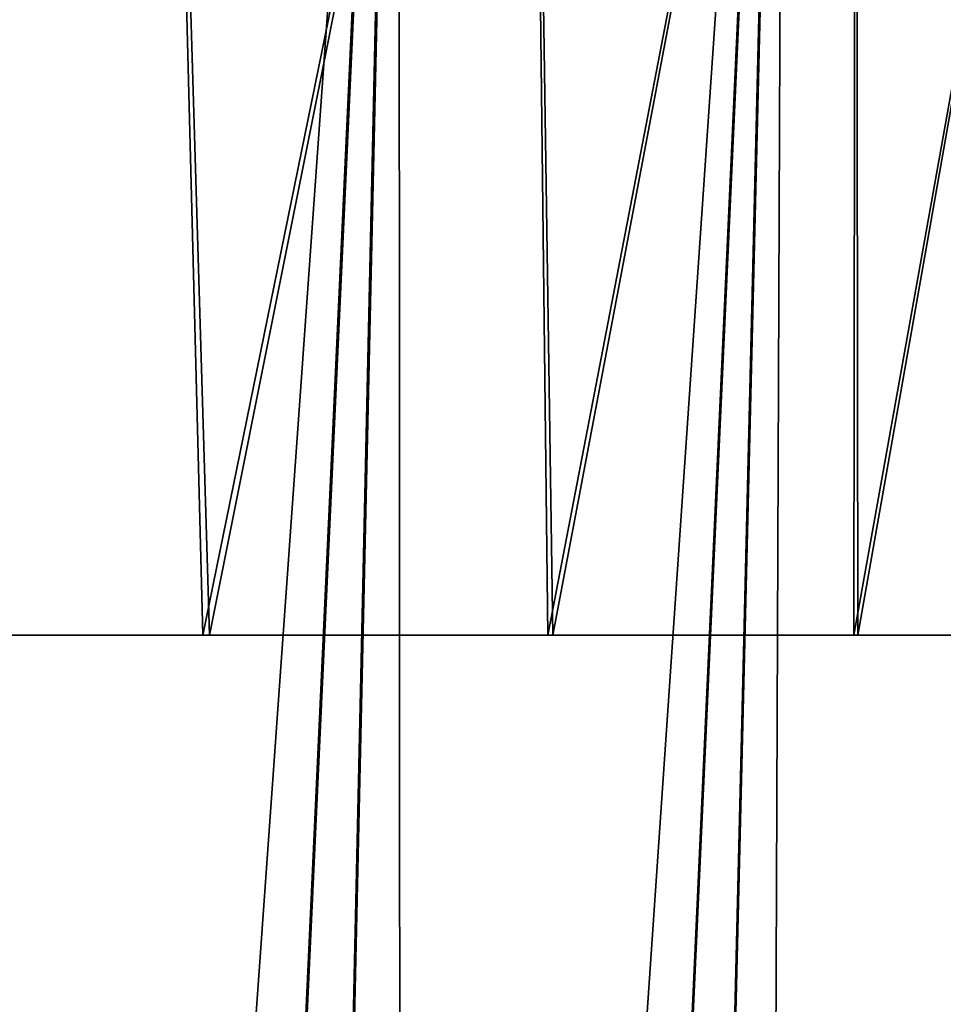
# Model space of a CAD drawing. Header units: millimetres. Extents: x -68 to 68, y 0 to 255.
# Tile 92 of 217: x 59.16 to 62.45, y 22.97 to 26.48. Entities that reach past the tile are written whole.
import ezdxf

# ---------------------------------------------------------------- set-up
doc = ezdxf.new("R2010")
doc.units = ezdxf.units.MM
doc.header["$LTSCALE"] = 41.718519
doc.layers.add('10', color=7, linetype='CONTINUOUS')
doc.layers.add('6', color=7, linetype='CONTINUOUS')

msp = doc.modelspace()

# ---------------------------------------------------------------- linework, layer by layer
at = {"layer": '10', "color": 7, "linetype": 'Continuous', "true_color": 0xf5f5f5}
for points in [[(58.2068, 30, 31.1122), (59.6633, 30, 28.2186), (58.4438, 24.2869, 30.1241), (58.2068, 30, 31.1122)], [(59.6633, 30, -28.2186), (58.2068, 30, -31.1122), (58.4744, 24.2869, -30.0646), (59.6633, 30, -28.2186)], [(58.4438, 24.2869, 30.1241), (59.6633, 30, 28.2186), (59.8107, 24.2869, 27.3097), (58.4438, 24.2869, 30.1241)], [(59.835, 24.2869, -27.2564), (59.6633, 30, -28.2186), (58.4744, 24.2869, -30.0646), (59.835, 24.2869, -27.2564)], [(59.6633, 30, 28.2186), (60.976, 30, 25.2571), (59.8107, 24.2869, 27.3097), (59.6633, 30, 28.2186)], [(60.976, 30, -25.2571), (59.6633, 30, -28.2186), (59.835, 24.2869, -27.2564), (60.976, 30, -25.2571)], [(59.8107, 24.2869, 27.3097), (60.976, 30, 25.2571), (61.0421, 24.2869, 24.4335), (59.8107, 24.2869, 27.3097)], [(61.0608, 24.2869, -24.3869), (60.976, 30, -25.2571), (59.835, 24.2869, -27.2564), (61.0608, 24.2869, -24.3869)], [(60.976, 30, 25.2571), (62.1419, 30, 22.2348), (61.0421, 24.2869, 24.4335), (60.976, 30, 25.2571)], [(62.1419, 30, -22.2348), (60.976, 30, -25.2571), (61.0608, 24.2869, -24.3869), (62.1419, 30, -22.2348)], [(61.0421, 24.2869, 24.4335), (62.1419, 30, 22.2348), (62.1354, 24.2869, 21.502), (61.0421, 24.2869, 24.4335)], [(62.149, 24.2869, -21.4624), (62.1419, 30, -22.2348), (61.0608, 24.2869, -24.3869), (62.149, 24.2869, -21.4624)], [(62.1419, 30, 22.2348), (63.1581, 30, 19.1588), (62.1354, 24.2869, 21.502), (62.1419, 30, 22.2348)], [(62.1354, 24.2869, 21.502), (63.1581, 30, 19.1588), (63.0879, 24.2869, 18.5217), (62.1354, 24.2869, 21.502)], [(63.1581, 30, -19.1588), (62.1419, 30, -22.2348), (62.149, 24.2869, -21.4624), (63.1581, 30, -19.1588)], [(63.0973, 24.2869, -18.4896), (63.1581, 30, -19.1588), (62.149, 24.2869, -21.4624), (63.0973, 24.2869, -18.4896)]]:
    msp.add_3dface(points, dxfattribs=at)
at = {"layer": '6', "color": 7, "linetype": 'Continuous', "true_color": 0xf5f5f5}
for points in [[(58.9886, 30, -32.8116), (60.505, 30, -29.9231), (58.3856, 0.2869, -31.2077), (58.9886, 30, -32.8116)], [(58.3856, 0.2869, -31.2077), (60.505, 30, -29.9231), (59.1339, 0.2869, -29.7655), (58.3856, 0.2869, -31.2077)], [(60.5109, 30, 29.9111), (58.9951, 30, 32.7998), (59.1339, 0.2869, 29.7655), (60.5109, 30, 29.9111)], [(59.1339, 0.2869, -29.7655), (60.505, 30, -29.9231), (59.8465, 0.2869, -28.3053), (59.1339, 0.2869, -29.7655)], [(59.8465, 0.2869, 28.3053), (60.5109, 30, 29.9111), (59.1339, 0.2869, 29.7655), (59.8465, 0.2869, 28.3053)], [(60.505, 30, -29.9231), (61.8801, 30, -26.9648), (59.8465, 0.2869, -28.3053), (60.505, 30, -29.9231)], [(59.8465, 0.2869, -28.3053), (61.8801, 30, -26.9648), (60.5232, 0.2869, -26.8281), (59.8465, 0.2869, -28.3053)], [(60.5232, 0.2869, 26.8281), (60.5109, 30, 29.9111), (59.8465, 0.2869, 28.3053), (60.5232, 0.2869, 26.8281)], [(61.8854, 30, 26.9526), (60.5109, 30, 29.9111), (60.5232, 0.2869, 26.8281), (61.8854, 30, 26.9526)], [(60.5232, 0.2869, -26.8281), (61.8801, 30, -26.9648), (61.1633, 0.2869, -25.3347), (60.5232, 0.2869, -26.8281)], [(61.1633, 0.2869, 25.3347), (61.8854, 30, 26.9526), (60.5232, 0.2869, 26.8281), (61.1633, 0.2869, 25.3347)], [(61.8801, 30, -26.9648), (63.1107, 30, -23.9436), (61.1633, 0.2869, -25.3347), (61.8801, 30, -26.9648)], [(61.1633, 0.2869, -25.3347), (63.1107, 30, -23.9436), (61.7666, 0.2869, -23.826), (61.1633, 0.2869, -25.3347)], [(61.7666, 0.2869, 23.826), (61.8854, 30, 26.9526), (61.1633, 0.2869, 25.3347), (61.7666, 0.2869, 23.826)], [(61.7666, 0.2869, -23.826), (63.1107, 30, -23.9436), (62.3328, 0.2869, -22.303), (61.7666, 0.2869, -23.826)], [(63.1154, 30, 23.931), (61.8854, 30, 26.9526), (61.7666, 0.2869, 23.826), (63.1154, 30, 23.931)], [(62.3328, 0.2869, 22.303), (63.1154, 30, 23.931), (61.7666, 0.2869, 23.826), (62.3328, 0.2869, 22.303)], [(63.1107, 30, -23.9436), (64.1938, 30, -20.8663), (62.3328, 0.2869, -22.303), (63.1107, 30, -23.9436)], [(62.3328, 0.2869, -22.303), (64.1938, 30, -20.8663), (62.8613, 0.2869, -20.7666), (62.3328, 0.2869, -22.303)], [(62.8613, 0.2869, 20.7666), (63.1154, 30, 23.931), (62.3328, 0.2869, 22.303), (62.8613, 0.2869, 20.7666)]]:
    msp.add_3dface(points, dxfattribs=at)

doc.saveas('drawing.dxf')
